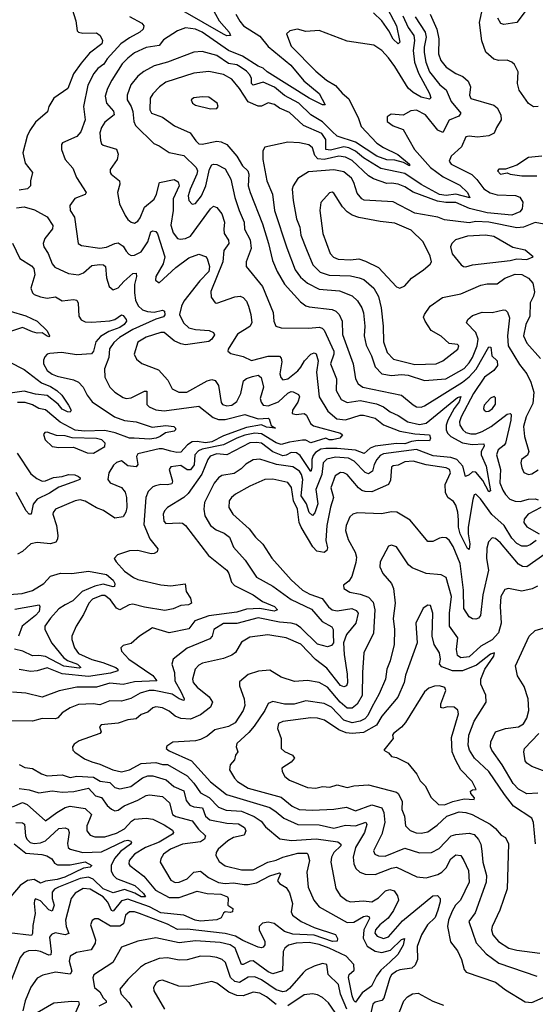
# Model space of a CAD drawing. Extents: x 1678759 to 1859541, y 384609 to 522867.
# Tile 172 of 256: x 1742198 to 1745327, y 471654 to 477622. Entities that reach past the tile are written whole.
import ezdxf

# ---------------------------------------------------------------- set-up
doc = ezdxf.new("R2010")
doc.units = 0

msp = doc.modelspace()

# ---------------------------------------------------------------- linework, layer by layer
at = {"layer": '0CON20XD'}
for points in [[(1744409.3, 477725), (1744485, 477584.4), (1744503.3, 477495), (1744504, 477485), (1744495, 477476), (1744465, 477503.1), (1744438.1, 477555), (1744395.3, 477615), (1744345, 477663.5)], [(1745345, 477094.7), (1745315, 477093.9), (1745284.5, 477114.5), (1745229.4, 477195), (1745218.4, 477235), (1745222.5, 477305), (1745199.7, 477349.7), (1745184, 477364), (1745155.4, 477375.4), (1745105, 477373.3), (1745075, 477381.9), (1745025.8, 477425), (1745002.7, 477492.7), (1744988.9, 477605), (1745020.5, 477755)], [(1742517.2, 477685), (1742538.2, 477615), (1742547.5, 477555), (1742555.6, 477545.6), (1742580.5, 477540.5), (1742665, 477541.9), (1742685.5, 477525.5), (1742700.8, 477495), (1742697.5, 477475), (1742621.4, 477418.6), (1742571.5, 477358.5), (1742525, 477294.4), (1742490, 477205), (1742404.8, 477145.2), (1742375.7, 477095), (1742366.6, 477063.4), (1742295, 477001.5), (1742259.7, 476950.3), (1742244.3, 476915.7), (1742218.1, 476815), (1742232, 476752), (1742275.6, 476695), (1742262.9, 476645), (1742264, 476615), (1742245, 476596), (1742195, 476587.5)], [(1742865, 477640), (1742939.9, 477599.9), (1742950.6, 477585), (1742947.5, 477565), (1742926.9, 477545), (1742865, 477512.6), (1742811.3, 477475), (1742727.9, 477385), (1742708.7, 477351.3), (1742673.2, 477325), (1742647.2, 477295), (1742610.8, 477225), (1742585.4, 477095), (1742595.3, 477015), (1742568.6, 476941.4), (1742545, 476912.7), (1742458.8, 476875), (1742452.5, 476865), (1742451.4, 476835), (1742473.3, 476775), (1742520.9, 476720.9), (1742542.7, 476665), (1742600.8, 476575), (1742595, 476562.9), (1742531.8, 476538.2), (1742501.4, 476495), (1742504.4, 476465), (1742531.5, 476425), (1742552, 476265), (1742573.5, 476253.5), (1742685, 476236.8), (1742725, 476242.6), (1742775, 476265.4), (1742795, 476268.2), (1742825, 476249.5), (1742845, 476218.1), (1742860.1, 476200.1), (1742875, 476193.2), (1742895, 476195.3), (1742935, 476214.2), (1742976.1, 476275), (1742993.9, 476335), (1743005, 476342.1), (1743025, 476337.9), (1743035, 476324.2), (1743078.2, 476185), (1743069.1, 476140.9), (1743023.3, 476065), (1743023.1, 476043.1), (1743045, 476026.7), (1743145, 476120), (1743225, 476178.8), (1743285, 476200.6), (1743325, 476186.7), (1743335, 476174.2), (1743349.8, 476125), (1743345.7, 476095), (1743291.8, 476038.2), (1743194.8, 475915), (1743179.8, 475885), (1743168, 475835), (1743192.1, 475785), (1743225, 475754.6), (1743265, 475743.2), (1743348.6, 475738.6), (1743375, 475726.2), (1743379.2, 475710.8), (1743364.3, 475685), (1743345, 475671.3), (1743205, 475651.4), (1743175, 475656.6), (1743136, 475676), (1743075, 475726.7), (1743055, 475726), (1742965, 475697.2), (1742915, 475667.8), (1742893.3, 475595), (1742906, 475565), (1742938.3, 475538.3), (1743039.9, 475499.9), (1743096.4, 475436.4), (1743123.8, 475383.8), (1743163.6, 475363.6), (1743212, 475365), (1743335, 475432.7), (1743365, 475440.4), (1743385, 475435.4), (1743405.3, 475405.3), (1743420.5, 475300.5), (1743429.5, 475289.5), (1743455, 475280.7), (1743485, 475284.7), (1743515, 475307.7), (1743539, 475355), (1743556.4, 475433.6), (1743573.8, 475446.2), (1743611, 475459), (1743645, 475467.1), (1743663.8, 475453.8), (1743677.7, 475395), (1743657.2, 475325), (1743662.8, 475302.8), (1743675.7, 475285.7), (1743705, 475282.2), (1743768.9, 475305), (1743825, 475357.4), (1743845, 475367.6), (1743856.7, 475366.7), (1743890.2, 475350.2), (1743895.9, 475335), (1743886, 475304), (1743852.5, 475255), (1743852, 475235), (1743875, 475228.9), (1743925, 475233.8), (1743937.7, 475225), (1743962, 475175), (1743980.2, 475160.2), (1744145.7, 475115.7), (1744156.2, 475105), (1744140, 475085), (1744096.7, 475075), (1744075, 475074.3), (1744055, 475086), (1743965, 475057.7), (1743935, 475073), (1743915, 475074.1), (1743835, 475062), (1743785, 475047), (1743755, 475057.3), (1743665, 475112.2), (1743625, 475115.9), (1743565, 475102.5)], [(1743509.7, 477655), (1743533, 477613), (1743555.4, 477585), (1743655, 477521.8), (1743705, 477459.5), (1743842.7, 477345), (1743921.6, 477251.6), (1744015.5, 477175), (1744052, 477105), (1744035, 477104.6), (1743955, 477146.2), (1743700.4, 477305), (1743675, 477327.1), (1743645, 477339.5), (1743550.5, 477399.5), (1743465, 477434.8), (1743305, 477546.9), (1743265, 477563.3), (1743205, 477571.3), (1743155, 477553.6), (1743071.1, 477498.9), (1743045, 477464.7), (1742965, 477453.1), (1742895, 477420), (1742855, 477388.7), (1742819.7, 477355), (1742756.6, 477255), (1742730.3, 477205), (1742717.6, 477157.6), (1742723.9, 477115), (1742766.6, 477066.6), (1742772, 477045), (1742715, 476999.6), (1742695, 476968.9), (1742684.1, 476935), (1742688.7, 476888.7), (1742695, 476869.2), (1742705, 476860.5), (1742785, 476837.1), (1742796.6, 476806.6), (1742788.9, 476775), (1742747, 476713)], [(1743363.9, 477695), (1743408, 477615), (1743468.6, 477545), (1743477.5, 477525), (1743455, 477523.8), (1743435, 477533.3), (1743188.5, 477675)], [(1744689.7, 477655), (1744729.3, 477565), (1744740.8, 477505), (1744739.5, 477415), (1744754.1, 477375), (1744785, 477334.6), (1744845, 477295.4), (1744886.7, 477276.7), (1744918.8, 477248.8), (1744932.5, 477215), (1744926.9, 477165), (1744935, 477143.3), (1745075, 477103.8), (1745095, 477086.7), (1745118, 477045), (1745120, 477015), (1745091.5, 476968.5), (1745076.4, 476933.6), (1745045, 476916.9), (1744975, 476909.6), (1744925, 476916.5), (1744905, 476910.8), (1744878.9, 476851.1), (1744817.1, 476795), (1744803.1, 476765), (1744816, 476745), (1744942.4, 476682.4), (1744972.8, 476652.8), (1745015, 476595.9), (1745052.1, 476572.1), (1745095, 476559.8), (1745206.1, 476556.1), (1745233.8, 476545), (1745250.8, 476515), (1745247.5, 476475), (1745233.7, 476456.3), (1745185, 476436.3), (1745035, 476450.2), (1744927.8, 476477.8), (1744845, 476513), (1744784.2, 476514.2), (1744732.7, 476522.7), (1744585.8, 476575.8), (1744535, 476608.8), (1744495, 476624.2), (1744455, 476631.4), (1744425, 476628.8), (1744345, 476657.1), (1744315.2, 476675.2), (1744215, 476768.4), (1744175, 476788.4), (1744135, 476793.8), (1744045, 476773.8), (1744007.9, 476777.9), (1743988.7, 476798.7), (1743973.8, 476845), (1743952.8, 476862.8), (1743895, 476875.3), (1743825, 476879.6), (1743685, 476848), (1743672.5, 476827.5), (1743673.8, 476775), (1743697.6, 476645), (1743731.6, 476565), (1743744.7, 476465), (1743818.6, 476238.6), (1743869.7, 476105), (1743901.6, 476061.6), (1743944.5, 476024.5), (1744015, 475988.9), (1744138.3, 475978.3), (1744215, 475947.8), (1744247.6, 475917.6), (1744273.8, 475875), (1744284.2, 475844.2), (1744292.4, 475765), (1744288.1, 475705), (1744300.4, 475649.6), (1744333.3, 475583.3), (1744355, 475518.5), (1744395, 475475.3), (1744455, 475464.8), (1744515, 475471.7), (1744555, 475468), (1744655.2, 475435.2), (1744784.7, 475445.3), (1744895, 475507.9), (1744925, 475541.6), (1744944.9, 475575.1)], [(1744523.4, 477645), (1744555, 477574.7), (1744589.6, 477525), (1744593.2, 477495), (1744585.1, 477435), (1744594.6, 477364.6), (1744618, 477298), (1744684.1, 477175), (1744692, 477148), (1744685, 477139.2), (1744635, 477153), (1744585, 477181.1), (1744555, 477206.4), (1744475, 477336.9), (1744435, 477390.5), (1744395, 477434.4), (1744347.2, 477467.2), (1744185, 477491.8), (1744015, 477555.3), (1743935, 477549.4), (1743884.3, 477564.3)], [(1745265, 477670.5), (1745214.5, 477605.5), (1745135, 477591.5), (1745118.5, 477598.5), (1745100, 477630)], [(1744598.7, 477638.7), (1744658.5, 477545), (1744664.8, 477515), (1744652.1, 477455), (1744652.8, 477422.8), (1744663.4, 477365), (1744685, 477306.2), (1744747.5, 477227.5), (1744785.9, 477195.9), (1744817, 477125), (1744875.4, 477055), (1744862.9, 477037.1), (1744805, 477013.3), (1744765, 476938.5), (1744735, 476951.6), (1744660.4, 477045), (1744605, 477074), (1744571.2, 477068.8), (1744525, 477043.8), (1744451.2, 477048.8), (1744427.3, 477032.7), (1744428.6, 477005), (1744465, 476978.1), (1744525.4, 476955.4), (1744594.7, 476835), (1744690.8, 476725), (1744768.2, 476668.2), (1744869.3, 476619.3), (1744914.6, 476575), (1744928.9, 476541.1), (1744845, 476564), (1744785, 476556.8), (1744745, 476562.6), (1744635, 476622.9), (1744535, 476689.9), (1744390.2, 476719.8), (1744285, 476784.8), (1744235, 476825.5), (1744195, 476845.7), (1744165, 476851), (1744085, 476831.5), (1744054.8, 476834.8), (1744055.1, 476895), (1744031.5, 476931.5), (1743920.5, 476980.5), (1743835, 477060), (1743775, 477085.3), (1743745, 477106.7), (1743705, 477118.2), (1743665, 477098), (1743645, 477096.7), (1743585, 477123.5), (1743532.2, 477205), (1743485, 477261.2), (1743435, 477289.3), (1743345, 477306.7), (1743255, 477298.4), (1743085, 477242.3), (1743046.2, 477213.8), (1743005, 477172.5), (1742990, 477145), (1742987.7, 477075), (1742998.9, 477055), (1743065, 477030), (1743137.8, 476977.8), (1743232.9, 476935), (1743266.4, 476886.4), (1743285, 476870), (1743305, 476867.3), (1743395, 476885.8), (1743421.3, 476881.3), (1743454.3, 476864.3), (1743514.7, 476795), (1743550.7, 476735), (1743581.9, 476705), (1743588.4, 476685), (1743584.7, 476615), (1743596.1, 476575), (1743671.1, 476385), (1743708.8, 476265), (1743731.7, 476161.7), (1743759.7, 476095), (1743805, 476019.5), (1743902.4, 475912.4), (1743935, 475888.2), (1743955, 475880.3), (1744095, 475864.6), (1744115.7, 475855.7), (1744136.5, 475835), (1744154.5, 475795), (1744157, 475713), (1744222, 475535), (1744236.2, 475445), (1744252.1, 475415), (1744279.4, 475395), (1744515, 475345.5), (1744585, 475286.5), (1744605, 475275.5), (1744635, 475273.1), (1744655, 475280.4), (1744885, 475424.5), (1744925, 475456.8), (1744966.9, 475503.1), (1745045, 475638.5), (1745056.3, 475636.3), (1745063.6, 475585), (1745096, 475555), (1745098.1, 475525), (1745075.3, 475495), (1745019.4, 475455), (1744952.7, 475355), (1744876.6, 475215), (1744866.9, 475185), (1744868.7, 475165), (1744887.7, 475135), (1744905, 475120.5), (1744935, 475110.6), (1744965, 475112.4), (1745005, 475125.2), (1745059.3, 475155), (1745155, 475230.6), (1745174.5, 475234.5), (1745179.4, 475229.4), (1745178.4, 475195), (1745145.6, 475054.4), (1745137.9, 475042.1), (1745100.4, 475015), (1745090.8, 474985), (1745116.5, 474895), (1745112.2, 474815), (1745129.2, 474769.2), (1745145, 474744.6), (1745172.9, 474715), (1745205, 474702.6), (1745235, 474701.2), (1745285, 474716.4), (1745325, 474717.3), (1745345, 474712.1)], [(1743884.3, 477564.3), (1743837.5, 477555), (1743818, 477535), (1743845, 477462), (1743995, 477310.4), (1744059.6, 477255), (1744115, 477222.9), (1744155, 477176.5), (1744195, 477142.9), (1744253.1, 477023.1), (1744269.4, 476975), (1744365, 476872.8), (1744405, 476846.8), (1744492.7, 476805), (1744562.5, 476745), (1744563.3, 476735), (1744526.7, 476756.7), (1744475, 476769.8), (1744425, 476772.4), (1744365.6, 476794.4), (1744235, 476880.1), (1744125, 476914.7), (1744094.9, 476944.9), (1744035, 477002.2), (1743965.3, 477045), (1743892.4, 477115), (1743805, 477162.6), (1743745, 477212.5), (1743675, 477242.9), (1743615, 477224.6), (1743605.3, 477235.3), (1743604.8, 477265), (1743595, 477287.3), (1743575, 477309.2), (1743535, 477336.3), (1743515, 477347.1), (1743465, 477356.5), (1743395, 477405.2), (1743305, 477429.3), (1743255.3, 477424.7), (1743095, 477363.2), (1743015, 477342.7), (1742951.8, 477308.2), (1742915, 477280), (1742873.5, 477226.5), (1742849.7, 477165), (1742850.9, 477135), (1742875.5, 477095.5), (1742885.3, 477064.7), (1742890.7, 477005), (1742900.2, 476980.2), (1743011.9, 476871.9), (1743045, 476856.9), (1743105, 476816.4), (1743195, 476798.7), (1743268.5, 476725), (1743276.2, 476705), (1743273.6, 476685), (1743231.6, 476595), (1743221.4, 476555), (1743225.4, 476525), (1743244.2, 476504.2), (1743265, 476507.1), (1743300.8, 476555), (1743327, 476615), (1743349.3, 476715), (1743365, 476741.1), (1743375, 476746.4), (1743395, 476744.5), (1743445, 476717.5), (1743480, 476655), (1743504.4, 476544.4), (1743529.3, 476465), (1743559.5, 476395), (1743562.7, 476352.7), (1743597.2, 476287.2), (1743603.6, 476235), (1743572.2, 476155), (1743571.9, 476125), (1743672.3, 476005), (1743736, 475846), (1743740, 475795), (1743752.9, 475765), (1743785, 475753.3), (1743951.7, 475751.7), (1744015, 475758.2), (1744032.7, 475752.7), (1744045, 475738.9), (1744103.3, 475613.3), (1744105.2, 475594.8), (1744084.2, 475535), (1744121.4, 475445), (1744119.1, 475375), (1744148.7, 475318.7), (1744185, 475301.9), (1744265, 475313.9), (1744362.4, 475292.4), (1744405.5, 475275), (1744446.4, 475245), (1744495, 475222.5), (1744554.1, 475184.1), (1744625, 475168.8), (1744665, 475177.1), (1744855, 475332.1), (1744875, 475336.9), (1744865, 475306.1), (1744834.1, 475265.9), (1744796.7, 475195), (1744786.5, 475165), (1744785.9, 475135), (1744794.8, 475115), (1744814.7, 475094.7), (1744885, 475057.4), (1744943.7, 475046.3), (1745015, 475051.4), (1745016, 475036), (1744998.8, 475005), (1744998.4, 474985), (1745028.3, 474915), (1745053.9, 474766.1), (1745045, 474760), (1745009, 474829), (1744965, 474879.7), (1744945, 474881.1), (1744925, 474862.4), (1744903.8, 474853.8), (1744887.1, 474915), (1744849.8, 474955), (1744815, 474967.9), (1744707.3, 474977.3), (1744605, 475015.7), (1744405, 474990.8), (1744385, 474980.8), (1744364.2, 474955.8), (1744348.3, 474925), (1744338.5, 474885), (1744315, 474868.5), (1744295, 474876.6), (1744228.2, 474945), (1744193.6, 474963.6), (1744115, 474970.2), (1744061, 474959), (1744039.8, 474935), (1744031.1, 474865), (1743995.4, 474775), (1744006.9, 474686.9), (1743988, 474632), (1743975, 474616.9), (1743955, 474634.5), (1743937.5, 474687.5), (1743905.7, 474735), (1743915.6, 474835), (1743908.5, 474865), (1743895.6, 474885), (1743855, 474910.9), (1743756, 474926), (1743693.8, 474946.2), (1743655, 474958.4), (1743615, 474953.2), (1743571.3, 474928.7), (1743541.5, 474898.5), (1743498.6, 474871.4), (1743425, 474858.5), (1743405, 474845.4), (1743377.4, 474812.6), (1743320, 474695), (1743315.3, 474655.3), (1743321.2, 474615), (1743355.5, 474555), (1743390.4, 474530.4), (1743439.2, 474509.2), (1743470.4, 474485), (1743495.3, 474425.3), (1743566, 474346), (1743635, 474243.1), (1743735, 474188.4), (1743845, 474107.4), (1743968.4, 474048.4), (1744033.9, 473973.9), (1744091.9, 473941.9), (1744100, 473925), (1744099.6, 473899.6), (1744102.1, 473845), (1744090.9, 473829.1), (1744065, 473820.8), (1744005, 473835.9), (1743905, 473934.8), (1743875, 473955.1), (1743844.9, 473964.9), (1743775, 473970.3), (1743645, 473995.6), (1743515, 473962.4), (1743435, 473961.7), (1743375.6, 473925), (1743366.1, 473885), (1743351.3, 473868.7), (1743215, 473812), (1743130, 473745), (1743121.9, 473715), (1743138.2, 473665), (1743139.5, 473615), (1743177.4, 473545), (1743195.5, 473505), (1743193.8, 473496.2), (1743165, 473504.7), (1743123.9, 473533.9), (1743013.2, 473556.8), (1742983.9, 473556.1), (1742929.6, 473540.4), (1742872, 473508), (1742815, 473492.3), (1742745, 473493.6), (1742685, 473469.4), (1742644.7, 473474.7), (1742555, 473470.8), (1742505, 473450.9), (1742455, 473420), (1742428.9, 473391.1), (1742415, 473385.2), (1742335, 473386.2), (1742275, 473371.1), (1742137.1, 473372.9)], [(1743355, 477081.2), (1743395, 477083.3), (1743403.3, 477095), (1743396.2, 477115), (1743345, 477152), (1743305, 477154.2), (1743255, 477147.1), (1743238.8, 477135), (1743246.2, 477115), (1743265, 477104.4), (1743355, 477081.2)], [(1745365.8, 476794.2), (1745285, 476785.6), (1745215, 476740.6), (1745145, 476716.2), (1745105, 476716.2), (1745096.7, 476705), (1745115, 476686.2), (1745155, 476693.3), (1745174.4, 476684.4), (1745245.4, 476675.4), (1745335, 476676.2)], [(1742747, 476713), (1742746.5, 476695), (1742753.1, 476685), (1742804.4, 476644.4), (1742805.6, 476625.6), (1742791.8, 476575), (1742804.5, 476505), (1742837.3, 476435), (1742855, 476410), (1742875, 476394.4), (1742895, 476388.1), (1742915, 476400.6), (1742929.5, 476420.5), (1742955.2, 476484.8), (1743015, 476533.7), (1743029.1, 476565), (1743046.5, 476635), (1743135, 476653.3), (1743159.5, 476639.5), (1743165.6, 476615), (1743129.2, 476535), (1743130, 476465), (1743116.2, 476376.2), (1743129.7, 476329.7), (1743155, 476295.6), (1743171.2, 476291.2), (1743205, 476295.4), (1743235, 476310.4), (1743355, 476474.4), (1743375, 476490.8), (1743395, 476484.2), (1743423.8, 476445), (1743440.9, 476395), (1743437.1, 476352.9), (1743438.7, 476325), (1743465.4, 476285), (1743466.7, 476265), (1743437, 476223), (1743431, 476155), (1743357.1, 475975), (1743359.1, 475939.1), (1743385, 475906.2), (1743395, 475904.4), (1743502.7, 475942.7), (1743535, 475945.4), (1743555, 475938.5), (1743574.5, 475915), (1743586.3, 475886.3), (1743600.4, 475835), (1743606, 475785), (1743595, 475762.5), (1743519.2, 475715), (1743464, 475625), (1743461.7, 475611.7), (1743479.1, 475599.1), (1743555, 475580.4), (1743605, 475556.8), (1743705, 475583), (1743775, 475581.5), (1743785, 475570), (1743788.3, 475548.3), (1743776, 475475), (1743782.6, 475452.6), (1743795, 475438.8), (1743825, 475444.2), (1743885, 475493.8), (1743904.3, 475515.7), (1743925.3, 475555), (1743965, 475594.6), (1743985, 475602.7), (1743996.4, 475596.4), (1744009.8, 475555), (1743999.8, 475485), (1744016.2, 475336.2), (1744068.1, 475248.1), (1744122.5, 475202.5), (1744175, 475195.8), (1744265, 475224.8), (1744285, 475224.8), (1744355, 475206.1), (1744405, 475165.7), (1744505, 475128), (1744595, 475111.7), (1744685.5, 475105), (1744690.6, 475085), (1744685, 475068.8), (1744615, 475070.4), (1744575, 475064.8), (1744535, 475050.4), (1744485, 475052.6), (1744355, 475037.6), (1744324, 475025), (1744288.6, 474991.4), (1744235, 475011.9), (1744125, 475021.9), (1744055, 475023.6), (1744025, 475018.3), (1743992.2, 474997.8), (1743979.1, 474980.9), (1743971.2, 474955), (1743971.1, 474905), (1743965, 474884.2), (1743899.4, 474979.4), (1743877.1, 474997.1), (1743845, 474998.5), (1743815, 474982.3), (1743795, 474978.8), (1743733.4, 475003.4), (1743665, 475054.8), (1743635, 475060), (1743595, 475056.3), (1743455, 474985.2), (1743395, 474989.5), (1743354.4, 474975.6), (1743340, 474955), (1743302.6, 474867.4), (1743221, 474749), (1743193.5, 474725), (1743094.4, 474665), (1743076.7, 474645), (1743068.5, 474625), (1743072.5, 474582.5), (1743085, 474568.8), (1743165, 474572.9), (1743185, 474569.2), (1743204.4, 474555), (1743343.6, 474375), (1743454.7, 474284.7), (1743467.7, 474265), (1743483.5, 474213.5), (1743502.1, 474192.1), (1743615, 474135.4), (1743670.6, 474095), (1743745.2, 474065.2), (1743762.2, 474045), (1743742.9, 474037.1), (1743655, 474053.8), (1743575, 474048.4), (1743515, 474031.4), (1743345, 474007.8), (1743261.4, 473978.6), (1743225, 473930), (1743105, 473905.3), (1743004.6, 473935.4), (1742924.2, 473885), (1742875, 473840.8), (1742825, 473828.6), (1742812.5, 473815), (1742816, 473795), (1742861.1, 473745), (1743005, 473646.2), (1743031.2, 473615), (1742895, 473607.8), (1742825, 473592.1), (1742745, 473601.1), (1742665, 473575.7), (1742545, 473576.7), (1742436.9, 473553.1), (1742335, 473515.4), (1742235, 473540), (1742155, 473546.6)], [(1745435, 476371.5), (1745325, 476391.6), (1745255, 476363.5), (1745215, 476360.5), (1745045, 476394.8), (1744965, 476397.9), (1744925, 476390.5), (1744775, 476408.5), (1744735, 476425.4), (1744595, 476448.2), (1744465, 476517.1), (1744287.8, 476527.8), (1744273.8, 476535), (1744245, 476569.4), (1744225.7, 476635), (1744211.6, 476661.6), (1744165, 476699.5), (1744105, 476711.6), (1743951.2, 476698.8), (1743885, 476660), (1743856.7, 476615), (1743852.3, 476595), (1743856.9, 476525), (1743878.2, 476415), (1743897.8, 476365), (1743904.8, 476314.8), (1743937.8, 476227.8), (1743976.7, 476135), (1744021.4, 476091.4), (1744075, 476073.5), (1744205, 476070), (1744258, 476058), (1744286.2, 476046.2), (1744347.1, 475995), (1744374.3, 475944.3), (1744390.6, 475875), (1744404.1, 475765), (1744405, 475670), (1744428.8, 475605), (1744466.5, 475565), (1744595, 475531.7), (1744725, 475535.3), (1744765, 475554.6), (1744856, 475625), (1744862, 475645), (1744855, 475652), (1744805, 475660), (1744755, 475703.5), (1744695, 475738.6), (1744657.5, 475795), (1744649.2, 475819.2), (1744653.8, 475835), (1744689.2, 475885), (1744762.6, 475937.4), (1744875, 475959.6), (1744996.6, 476013.4), (1745035, 476021.3), (1745095, 476021.5), (1745142.2, 476055), (1745205, 476078.3), (1745245, 476076.5), (1745285.6, 476055), (1745311.5, 476025), (1745322.1, 475972.1), (1745315.9, 475945), (1745294.8, 475905.2), (1745293.8, 475825), (1745269.1, 475775), (1745255.8, 475705), (1745275, 475660.9), (1745357.8, 475567.8)], [(1744505, 475994.2), (1744535, 476008.2), (1744575, 476055.4), (1744648.6, 476105), (1744689.7, 476140.3), (1744696.2, 476155), (1744688.7, 476188.7), (1744645.6, 476275), (1744573.3, 476345), (1744475, 476389.1), (1744385, 476398), (1744255, 476422.6), (1744216, 476436), (1744185, 476456.7), (1744157.3, 476487.3), (1744105, 476570.8), (1744094.3, 476575.7), (1744077.9, 476572.1), (1744025.5, 476514.5), (1744020, 476465), (1744037.9, 476325), (1744082.5, 476205), (1744102, 476182), (1744130.1, 476170.1), (1744205, 476165.3), (1744255, 476171.8), (1744297.2, 476157.2), (1744375, 476119.3), (1744485, 476002.9), (1744505, 475994.2)], [(1742178.6, 476481.4), (1742225, 476487.8), (1742288.7, 476468.7), (1742365, 476426.9), (1742398.9, 476375), (1742396.4, 476355), (1742350.9, 476295), (1742340.3, 476265), (1742344.7, 476245), (1742370.9, 476205), (1742395, 476142.5), (1742411.2, 476121.2), (1742495, 476084), (1742555, 476076.2), (1742585, 476087.1), (1742635, 476132.2), (1742685, 476138.6), (1742705.8, 476135), (1742718.2, 476125), (1742725, 476056.7), (1742741.1, 476005), (1742764.4, 475984.4), (1742795, 475996.5), (1742829.2, 476035), (1742885, 476082.9), (1742904.4, 476084.4), (1742906.3, 476065), (1742893.8, 476016.2), (1742895.2, 475965.2), (1742901.8, 475921.8), (1742916.5, 475886.5), (1742944, 475864), (1742972.8, 475852.8), (1743015, 475849.8), (1743065, 475861.4), (1743076.2, 475855), (1743077.9, 475832.1), (1743070.1, 475819.9), (1743025, 475806.6), (1742885, 475744.8), (1742804.1, 475695), (1742769.1, 475665), (1742742.8, 475627.2), (1742738.4, 475575), (1742713.5, 475506.5), (1742714, 475455), (1742745, 475394.4), (1742775, 475363.6), (1742825, 475331.2), (1742845, 475326.2), (1742875, 475330), (1742955, 475370), (1742970, 475370), (1742970.3, 475290.3), (1742984.2, 475274.2), (1743025, 475257.3), (1743075, 475251), (1743285, 475278.8), (1743371.2, 475211.2), (1743405, 475197.8), (1743445, 475197.7), (1743565, 475229.4), (1743645, 475202.7), (1743706.8, 475206.8), (1743712.8, 475202.8), (1743725, 475162.5), (1743750, 475145), (1743695, 475151.6), (1743665, 475165.2), (1743575, 475150.6), (1743435, 475099.8), (1743365, 475064), (1743325, 475057), (1743275.1, 475064.9), (1743245, 475062.2), (1743215.7, 475045), (1743175, 475001.3), (1743150.9, 474999.1), (1743116, 475006), (1743065, 475020.8), (1743045, 475020.6), (1742915, 474990.4), (1742906.1, 474973.9), (1742915.8, 474925), (1742905, 474911.2), (1742855, 474918), (1742815, 474947.5), (1742785, 474937.5), (1742767.5, 474922.5), (1742740, 474875), (1742733.3, 474835), (1742747.5, 474815), (1742815.9, 474785.9), (1742837.7, 474757.7), (1742846.8, 474725), (1742848.4, 474665), (1742842.3, 474637.7), (1742825, 474608.8), (1742775, 474601.4), (1742706.6, 474646.6), (1742665, 474662.9), (1742595, 474702.7), (1742565, 474711.1), (1742535, 474706.2), (1742416.2, 474655), (1742400.8, 474635), (1742399.2, 474625), (1742422, 474555), (1742428.8, 474495), (1742427, 474473), (1742417.1, 474455), (1742385, 474445.4), (1742305, 474452.9), (1742265, 474444.4), (1742215, 474398.9), (1742185, 474381.8)], [(1742155, 476267.5), (1742199.6, 476175), (1742270.2, 476130.2), (1742283.3, 476113.3), (1742289.2, 476075), (1742266.7, 475995), (1742276.2, 475966.2), (1742286.8, 475956.8), (1742325, 475941.1), (1742365, 475933.9), (1742415, 475941.2), (1742455, 475916.7), (1742525, 475925.5), (1742545, 475920.8), (1742553.6, 475903.6), (1742556.9, 475825), (1742572, 475802), (1742595, 475791.1), (1742635, 475788.1), (1742745, 475797.4), (1742775, 475805.3), (1742815, 475833.6), (1742825, 475829.1), (1742844.6, 475804.6), (1742845.4, 475795), (1742831.6, 475775), (1742805, 475756.5), (1742738.1, 475731.9), (1742688.8, 475701.2), (1742660.4, 475669.6), (1742646.9, 475613.1), (1742633.4, 475596.6), (1742545, 475589.6), (1742452.5, 475605), (1742380.6, 475599.4), (1742365, 475594.5), (1742351, 475579), (1742342.6, 475557.4), (1742343.5, 475535), (1742365, 475495.4), (1742395, 475472.5), (1742425, 475460.8), (1742525, 475439.7), (1742555.2, 475425.2), (1742583.6, 475395), (1742608.1, 475345), (1742638.5, 475305), (1742774.4, 475215), (1742835, 475192.6), (1742905, 475184.7), (1743002.8, 475152.8), (1743085, 475161.4), (1743132.9, 475155), (1743142.9, 475145), (1743142.9, 475135), (1743135, 475127.1), (1743082, 475118), (1743051.4, 475095), (1743026.2, 475085), (1742985, 475079.3), (1742893.7, 475086.3), (1742865, 475085.8), (1742778.1, 475118.1), (1742715, 475131.3), (1742592.2, 475127.8), (1742535, 475133.9), (1742443.2, 475183.2), (1742355, 475256.7), (1742314.2, 475265), (1742275, 475288.2), (1742230.9, 475300.9), (1742185, 475301.9)], [(1744905, 476123.9), (1744945.3, 476135.3), (1745175, 476161.3), (1745215, 476171.8), (1745275, 476168.5), (1745313.3, 476185), (1745265, 476224.4), (1745190.2, 476240.2), (1745075, 476308), (1745025, 476315.2), (1744915, 476309.3), (1744842.9, 476287.1), (1744820, 476265), (1744812, 476245), (1744822.7, 476202.7), (1744877.5, 476135), (1744891.2, 476125), (1744905, 476123.9)], [(1742140, 475855), (1742235, 475827.7), (1742305, 475794.3), (1742365, 475735.8), (1742378.8, 475705), (1742375, 475700), (1742365, 475702.9), (1742335, 475723.5), (1742305, 475722.1), (1742275, 475730.6), (1742215, 475756.7), (1742125, 475724.8)], [(1744944.9, 475575.1), (1744973.5, 475645), (1744979.6, 475685), (1744965.1, 475725.1), (1744910, 475785), (1744916.7, 475805), (1744945, 475828.8), (1745005, 475849.6), (1745065, 475847.2), (1745133.8, 475863.8), (1745145, 475861.5), (1745158.3, 475848.3), (1745169.7, 475815), (1745158.9, 475705), (1745162, 475645), (1745231, 475531), (1745276.2, 475475), (1745299.6, 475425), (1745318, 475365), (1745312, 475295), (1745270.8, 475215), (1745254.7, 475155), (1745260.4, 475095), (1745286.5, 475005), (1745278.6, 474981.4), (1745242.9, 474955), (1745239.4, 474935), (1745244.4, 474905), (1745257.9, 474877.9), (1745285, 474865.8), (1745305, 474869.2), (1745345, 474893.5)], [(1742135, 475547.3), (1742225, 475501.8), (1742330.4, 475420.4), (1742385, 475398.6), (1742422.5, 475375), (1742454.6, 475345), (1742493.5, 475285), (1742510.6, 475255), (1742505, 475243.1), (1742487.5, 475245), (1742455, 475260.8), (1742431.7, 475291.7), (1742365, 475343.4), (1742295, 475352.5), (1742225, 475369.8), (1742055, 475345.2)], [(1745027.9, 475247.9), (1745045, 475249.5), (1745066.5, 475265), (1745085, 475292), (1745085, 475330), (1745078, 475338), (1745055, 475327.5), (1745016.7, 475285), (1745011.9, 475265), (1745016, 475255), (1745027.9, 475247.9)], [(1743565, 475102.5), (1743514.7, 475085), (1743435.1, 475044.9), (1743305, 475019), (1743282.1, 475007.9), (1743260.9, 474985), (1743256.4, 474923.6), (1743235, 474893.3), (1743215, 474893.8), (1743175, 474919.5), (1743115, 474911.4), (1743105.5, 474894.5), (1743125.3, 474824.7), (1743121.3, 474808.7), (1743095, 474802.2), (1743054.7, 474805.3), (1743022.7, 474797.3), (1743005, 474789.5), (1742977.5, 474762.5), (1742964, 474725), (1742951.3, 474561.3), (1742986.9, 474475), (1743035.6, 474415), (1743033.3, 474396.7), (1743015, 474385.6), (1742995, 474383.6), (1742915, 474404.6), (1742865, 474401.8), (1742791.9, 474378.1), (1742771.2, 474355), (1742782.9, 474335), (1742835, 474279.4), (1742888.8, 474241.2), (1742915, 474229.6), (1743055, 474196), (1743115, 474190.3), (1743201.7, 474201.7), (1743208.6, 474155), (1743234, 474115), (1743240, 474085), (1743222.5, 474075), (1743175, 474070.9), (1743129.2, 474050.8), (1743079.1, 474040.9), (1742955, 474060.9), (1742885, 474078.7), (1742861.5, 474075), (1742805, 474043.9), (1742785, 474055.5), (1742748.2, 474105), (1742715, 474131.2), (1742695, 474132.5), (1742640.6, 474109.4), (1742617.5, 474085), (1742585, 474017.5), (1742540.5, 473945), (1742514.4, 473885), (1742514.5, 473865), (1742530.9, 473815), (1742555, 473779.7), (1742635, 473744), (1742702.9, 473725), (1742782.5, 473695), (1742793.3, 473685), (1742793.8, 473675), (1742748.6, 473661.4), (1742615, 473641.8), (1742455, 473657.4), (1742365, 473693.9), (1742305, 473675.4), (1742265, 473671.3), (1742195, 473683.8)], [(1742645, 474993.6), (1742713.8, 475035), (1742717.1, 475055), (1742696, 475075), (1742663.8, 475083.8), (1742517.1, 475087.1), (1742475, 475098.8), (1742422.4, 475102.4), (1742365, 475121.2), (1742351.2, 475118.8), (1742342.7, 475107.3), (1742352, 475075), (1742394.5, 475034.5), (1742435, 475028.6), (1742525, 475031.5), (1742606.9, 474996.9), (1742645, 474993.6)], [(1742183.2, 474995), (1742265, 474870), (1742301.3, 474841.3), (1742334.7, 474824.7), (1742355, 474827.2), (1742402.6, 474847.4), (1742456.4, 474853.6), (1742495, 474865.4), (1742532.4, 474862.4), (1742555, 474852.9), (1742564.2, 474845), (1742564, 474835), (1742543.4, 474826.6), (1742435, 474788.4), (1742378.2, 474751.8), (1742304.8, 474715.2), (1742279.3, 474685), (1742268.6, 474625), (1742255, 474624.4), (1742237.7, 474645), (1742176.2, 474756.2)], [(1745332.9, 474465), (1745295, 474439.1), (1745275, 474431.3), (1745245, 474430.7), (1745215, 474446), (1745185, 474480), (1745137.7, 474555), (1745063.1, 474623.1), (1744995, 474717.1), (1744965, 474746.9), (1744955, 474741.2), (1744947.2, 474712.8), (1744919.8, 474545), (1744919.3, 474505), (1744929.6, 474445), (1744925, 474410), (1744915, 474416.7), (1744870, 474505), (1744861.3, 474545), (1744861.1, 474591.1), (1744857.2, 474637.2), (1744845, 474678.8), (1744830.5, 474700.5), (1744795.2, 474725.2), (1744782.5, 474755), (1744778.8, 474805), (1744812.7, 474875), (1744805.5, 474895), (1744786.5, 474906.5), (1744665, 474924.2), (1744585, 474946.7), (1744535, 474940.9), (1744495, 474922.3), (1744465, 474917.9), (1744455, 474909.2), (1744448.3, 474831.7), (1744436, 474804), (1744335, 474760.4), (1744295, 474761.1), (1744275, 474768.5), (1744254.4, 474784.4), (1744185, 474864.6), (1744165, 474875.4), (1744145, 474876.2), (1744113, 474857), (1744086.4, 474785), (1744102.6, 474725), (1744083.6, 474666.4), (1744062.6, 474555), (1744054.8, 474465), (1744065, 474420), (1744061.9, 474405), (1744045, 474392.5), (1744001.2, 474401.2), (1743977.2, 474427.2), (1743905.2, 474545), (1743894.5, 474574.5), (1743882.9, 474655), (1743859.5, 474705), (1743846.8, 474786.8), (1743825, 474817.3), (1743735, 474837.1), (1743685, 474834.7), (1743594.2, 474795), (1743507.1, 474745), (1743483.8, 474726.2), (1743469.6, 474705), (1743466.2, 474665), (1743491.2, 474625), (1743590.9, 474535), (1743629.2, 474485), (1743673, 474443), (1743727.7, 474357.7), (1743845.8, 474225.8), (1743914.6, 474165), (1743959.3, 474139.3)], [(1745360, 474665), (1745283.9, 474625), (1745258.7, 474595), (1745258, 474575), (1745275, 474548.8), (1745350, 474505)], [(1745385, 474382.3), (1745275, 474304.6), (1745248.1, 474308.1), (1745225, 474322.1), (1745115, 474451.1), (1745085, 474477.8), (1745065, 474481.9), (1745042.7, 474457.3), (1745032.3, 474417.7), (1745029.6, 474355), (1745043.1, 474285), (1745008.1, 474135), (1744995, 474010), (1744981.2, 473995), (1744965, 473989.2), (1744945, 473990.8), (1744925, 474002), (1744893.6, 474053.6), (1744891.7, 474165), (1744870, 474325), (1744828.4, 474428.4), (1744805, 474467.8), (1744785, 474481.5), (1744765, 474483.6), (1744745, 474479.5), (1744705, 474458.1), (1744675, 474458.6), (1744568.2, 474588.2), (1744487, 474637), (1744455, 474638.8), (1744392.8, 474627.2), (1744245, 474631.8), (1744220, 474625), (1744201.9, 474608.1), (1744179.3, 474555), (1744174.7, 474525), (1744190.4, 474470.4), (1744234.7, 474395), (1744241.2, 474365), (1744237.4, 474332.6), (1744213.9, 474246.1), (1744195, 474218.6), (1744163.8, 474195), (1744165.8, 474175), (1744201.9, 474151.9), (1744265, 474140), (1744315, 474121.8), (1744342, 474092), (1744353.3, 474045), (1744345.8, 473904.2), (1744286.4, 473785), (1744277.8, 473665), (1744276.8, 473525), (1744246.6, 473473.4), (1744215, 473449.2), (1744185, 473448.8), (1744142.7, 473485), (1744065, 473576.9), (1744015, 473604.1), (1743945, 473616.9), (1743865, 473611.5), (1743785, 473637.5), (1743715, 473679.5), (1743646.8, 473673.2), (1743585, 473653.6), (1743531.8, 473608.2), (1743531.5, 473585), (1743559.6, 473505), (1743564.6, 473465), (1743554.4, 473435), (1743505, 473360), (1743465, 473338.7), (1743381.8, 473318.2), (1743335, 473280), (1743295, 473258.6), (1743265, 473251.1), (1743126.7, 473243.3), (1743091.3, 473218.7), (1743086, 473205), (1743105, 473190), (1743240.7, 473130.7), (1743355, 473003.4), (1743452.5, 472925), (1743716.6, 472846.6), (1743755, 472821.1), (1743801.5, 472781.5), (1743885, 472744.8), (1744015, 472742.6), (1744105, 472722.6), (1744175, 472739.2), (1744235, 472735.6), (1744298, 472758), (1744304.3, 472744.3), (1744291.3, 472695), (1744235.3, 472605), (1744220.6, 472545), (1744224.6, 472505), (1744237.2, 472477.2), (1744262.5, 472455), (1744295, 472442.9), (1744355, 472441.2), (1744455, 472480), (1744485, 472485.4), (1744607, 472427), (1744665, 472420.4), (1744735, 472441.3), (1744759.1, 472455), (1744785, 472480.9), (1744815, 472535.3), (1744845, 472559.7), (1744874.3, 472555), (1744892.9, 472525), (1744921.2, 472465), (1744925.6, 472394.4), (1744872.8, 472285), (1744841.8, 472255), (1744821.4, 472218.6), (1744801, 472165), (1744793.6, 472125), (1744812.1, 472032.1), (1744855, 471978.6), (1744879.6, 471925), (1744895.4, 471865.4), (1744908.2, 471848.2), (1745085, 471787.5), (1745145, 471742.7), (1745265, 471668.9), (1745305, 471664.6), (1745374.7, 471695.3)], [(1745340.8, 474189.2), (1745308.2, 474171.8), (1745245, 474158.7), (1745165, 474173.5), (1745141.4, 474168.6), (1745118.5, 474125), (1745113.2, 474065), (1745119.1, 473965), (1745103.4, 473905), (1745065, 473863.2), (1744995.5, 473825), (1744925, 473760.3), (1744875, 473753.8), (1744855, 473767.5), (1744848.8, 473805), (1744856.2, 473875), (1744806.2, 473946.2), (1744805.2, 474025), (1744818.9, 474125), (1744785, 474240), (1744755, 474256.9), (1744665, 474265.5), (1744579, 474299), (1744557.3, 474317.3), (1744485, 474425.7), (1744455, 474436), (1744435, 474430), (1744385.7, 474335), (1744384.3, 474305), (1744402.5, 474265), (1744454, 474204), (1744467.3, 474175), (1744476, 474085), (1744463.3, 473993.3), (1744472.2, 473925), (1744470.4, 473835), (1744446.2, 473735), (1744426.2, 473685), (1744416.8, 473625), (1744378.6, 473535), (1744335, 473455.4), (1744310, 473405), (1744293.3, 473385), (1744265, 473369.2), (1744215, 473359.8), (1744165, 473376.2), (1744090, 473455), (1744045, 473478.1), (1743935, 473494.1), (1743863.1, 473473.1), (1743805, 473474.1), (1743735, 473489.5), (1743705, 473477.5), (1743686, 473435), (1743620.3, 473339.7), (1743588.2, 473301.8), (1743515.6, 473235), (1743512.2, 473215), (1743522.5, 473185), (1743507.5, 473165), (1743501.4, 473135), (1743475.6, 473105), (1743471.9, 473075), (1743500.9, 473025), (1743519.6, 473005), (1743584.2, 472964.2), (1743785, 472910), (1743851.2, 472855), (1743894.8, 472834.8), (1743975, 472830), (1744105, 472836.4), (1744182.1, 472847.9), (1744235, 472827.3), (1744335, 472863.4), (1744395.7, 472845.7), (1744406.9, 472816.9), (1744414.2, 472755), (1744395.9, 472685), (1744345.4, 472585), (1744353.6, 472565), (1744375, 472553.6), (1744415, 472552.9), (1744535, 472601.2), (1744625, 472572.9), (1744696.2, 472575), (1744742.6, 472597.4), (1744815.7, 472674.3), (1744845, 472684), (1744925, 472691.6), (1744955, 472682.3), (1744983, 472653), (1744996.5, 472625), (1745002.3, 472582.3), (1745009.1, 472515), (1745031.3, 472435), (1745027.8, 472395), (1744961.9, 472208.1), (1744924.3, 472155), (1744967, 472027), (1745029.2, 471959.2), (1745105, 471904.1), (1745335, 471824.7)], [(1742135, 474137.3), (1742213.8, 474143.8), (1742275, 474161.4), (1742345, 474203.6), (1742385, 474249.4), (1742445, 474266.5), (1742515, 474265.9), (1742615, 474278.9), (1742725, 474259.6), (1742766, 474225), (1742774.7, 474205), (1742773.4, 474186.6), (1742765, 474184.1), (1742705, 474201.4), (1742655, 474189.3), (1742577.3, 474155), (1742520.4, 474099.6), (1742473.8, 474075), (1742435, 474050.5), (1742385.8, 473995), (1742351.1, 473945), (1742350.9, 473925), (1742393.5, 473843.5), (1742463.2, 473755), (1742487.4, 473737.4), (1742549.7, 473715), (1742570, 473695), (1742558.7, 473691.3), (1742465, 473703.7), (1742355, 473761.1), (1742315, 473768.4), (1742275, 473766.7), (1742216.5, 473795), (1742165.7, 473805.7)], [(1743959.3, 474139.3), (1744033.1, 474113.1), (1744072.5, 474062.5), (1744095, 474044.1), (1744125, 474039), (1744212.7, 474052.7), (1744240.7, 474040.7), (1744252.7, 474025), (1744237.3, 473965), (1744181.6, 473895), (1744163.3, 473845), (1744166.7, 473775), (1744186.1, 473655), (1744187.3, 473602.7), (1744182, 473585), (1744165, 473578.1), (1744145, 473585.5), (1744061.5, 473691.5), (1743992.9, 473742.9), (1743905, 473837.5), (1743815, 473875.5), (1743703, 473893), (1743595, 473878.4), (1743545, 473849.1), (1743506.7, 473786.7), (1743485, 473769.5), (1743435, 473750), (1743308.1, 473721.9), (1743285, 473709.5), (1743263.6, 473685), (1743246.2, 473625), (1743250.4, 473605), (1743275, 473577.1), (1743347.9, 473517.9), (1743368.2, 473485), (1743355, 473455.7), (1743295, 473408.5), (1743235, 473383.1), (1743175, 473385.4), (1743141, 473401), (1743105, 473430.4), (1743065, 473451.2), (1743025, 473457.5), (1743005, 473451.8), (1742975.7, 473424.3), (1742935, 473409.6), (1742904, 473385), (1742855, 473378.9), (1742795, 473357.1), (1742692.5, 473347.5), (1742682.9, 473335), (1742692, 473305), (1742684.3, 473295.7), (1742558.3, 473251.7), (1742528.8, 473231.2), (1742518.8, 473215), (1742521.2, 473195), (1742532.1, 473182.1), (1742591.7, 473141.7), (1742636.4, 473123.6), (1742685, 473109.6), (1742764.2, 473075), (1742815, 473063.4), (1742865, 473075.3), (1742935, 473113.7), (1743025, 473120.6), (1743065, 473106.8), (1743095, 473106.5), (1743215, 473038), (1743254, 472995), (1743295, 472935.4), (1743346.9, 472906.9), (1743405, 472847.9), (1743451, 472831), (1743545, 472824.8), (1743621.5, 472791.5), (1743663.7, 472763.7), (1743688.9, 472728.9), (1743776.8, 472656.8), (1743847.4, 472647.4), (1743997.8, 472657.8), (1744127.9, 472637.9), (1744145.8, 472625), (1744146.8, 472615), (1744105.2, 472575), (1744090, 472545), (1744085.3, 472515), (1744116.9, 472356.9), (1744143.6, 472313.6), (1744183.2, 472283.2), (1744205, 472274.6), (1744285, 472281.7), (1744335, 472275.3), (1744375, 472298.7), (1744417.3, 472342.7), (1744445, 472350.8), (1744470.9, 472340.9), (1744491.1, 472311.1), (1744496.5, 472285), (1744467.2, 472222.8), (1744433.5, 472176.5), (1744382.8, 472135), (1744357.2, 472105), (1744353.5, 472085), (1744367, 472067), (1744405, 472053.9), (1744435, 472062.2), (1744520.2, 472159.8), (1744705, 472311.1), (1744733.4, 472313.4), (1744749.8, 472295), (1744750.4, 472275), (1744734.7, 472224.7), (1744719.3, 472180.7), (1744672.3, 472135), (1744635.3, 472075), (1744610.4, 472005), (1744611.5, 471925), (1744598.6, 471891.4), (1744577.6, 471872.4), (1744505, 471862), (1744484.4, 471855), (1744455, 471833.3), (1744444.2, 471815), (1744408.6, 471691.4), (1744395, 471676.2), (1744355, 471667.9), (1744341.5, 471655), (1744324.2, 471585)], [(1742168.5, 474048.5), (1742315.8, 474075.8), (1742320.5, 474065), (1742315.3, 474035), (1742295, 474011.1), (1742214.1, 473945.9), (1742191.8, 473885)], [(1745327.3, 472627.3), (1745316.5, 472755), (1745305, 472783.1), (1745194.2, 472854.2), (1745138.9, 472925), (1745045, 473064.6), (1744957.2, 473145), (1744926.5, 473195), (1744918.8, 473225), (1744924.2, 473285), (1744955, 473369.5), (1745028.2, 473485), (1745027.2, 473527.2), (1744996.9, 473595), (1744996, 473625), (1745021.4, 473685), (1745074.4, 473765), (1745080, 473785), (1745055, 473775.3), (1744970.3, 473709.7), (1744885, 473675.9), (1744825, 473675.2), (1744758.8, 473698.8), (1744745.7, 473715), (1744751.8, 473745), (1744744.7, 473784.7), (1744714, 473834), (1744700, 473885), (1744705.4, 474025), (1744690.5, 474070.5), (1744675, 474074), (1744645.8, 474055), (1744602.1, 473965), (1744609.6, 473845), (1744539.8, 473649.8), (1744531.4, 473605), (1744493.2, 473515), (1744395, 473400.4), (1744362.6, 473345), (1744285, 473300.8), (1744215, 473294.4), (1744180, 473300), (1744135, 473318.1), (1744047.1, 473377.1), (1744005, 473387.7), (1743965, 473389.8), (1743795, 473368.4), (1743768.8, 473355), (1743762.9, 473325), (1743784.7, 473265), (1743785.6, 473205), (1743805, 473185.4), (1743852.5, 473165), (1743865.8, 473145.8), (1743845, 473120.8), (1743788, 473085), (1743790.8, 473065), (1743806, 473035), (1743835, 473013.3), (1743945, 472968.6), (1743995, 472963.8), (1744035, 472974.6), (1744080.9, 472970.9), (1744125, 472984.6), (1744185, 472968.9), (1744225, 472978.2), (1744315, 472983.3), (1744485, 472940), (1744495, 472931.9), (1744518.5, 472885), (1744517.2, 472835), (1744533.8, 472795), (1744538.9, 472735), (1744567.8, 472707.8), (1744604.3, 472694.3), (1744635, 472691.9), (1744675, 472698.8), (1744731.1, 472738.9), (1744790, 472795), (1744865, 472820.5), (1744905, 472817.4), (1744944.4, 472805), (1745052.5, 472745), (1745085, 472720), (1745119.6, 472679.6), (1745145, 472665.6), (1745165, 472626.2), (1745155.2, 472354.8), (1745111.6, 472225), (1745064.7, 472125), (1745061.8, 472105), (1745070, 472075), (1745103.1, 472035), (1745166.9, 471995), (1745215, 471982.4), (1745355, 471964.5)], [(1745343, 472933), (1745275, 472929.7), (1745225, 472958.9), (1745192.8, 472992.8), (1745125.8, 473105), (1745062.9, 473195), (1745055.4, 473215), (1745056.4, 473245), (1745085, 473305.6), (1745145, 473326.5), (1745225, 473335.6), (1745255, 473354.4), (1745275, 473388), (1745287.2, 473435), (1745282.8, 473505), (1745259.2, 473579.2), (1745218.6, 473645), (1745206, 473705), (1745289.5, 473885), (1745325, 473920), (1745375, 473933.3)], [(1744775, 472864), (1744826.6, 472883.4), (1744895, 472899.2), (1744955.6, 472894.4), (1744956.9, 472905), (1744935, 472932), (1744934.2, 472945), (1744945, 472954.2), (1744967.5, 472955), (1744944.4, 473005), (1744874.6, 473074.6), (1744841.8, 473135), (1744822.9, 473185), (1744818.6, 473271.4), (1744860.7, 473415), (1744856, 473436), (1744835, 473454.4), (1744793.1, 473456.9), (1744765, 473448.8), (1744753.9, 473453.9), (1744753.3, 473475), (1744783.5, 473555), (1744778.6, 473575), (1744745, 473583.9), (1744715, 473581.8), (1744680.9, 473569.1), (1744655, 473546.9), (1744538.1, 473361.9), (1744515, 473334.3), (1744466.7, 473295), (1744461.2, 473285), (1744463.3, 473265), (1744406.7, 473195), (1744435, 473178.8), (1744455, 473156.7), (1744485, 473150), (1744553.8, 473115), (1744607.9, 473047.9), (1744628.6, 473008.6), (1744658.7, 472978.7), (1744695, 472906.7), (1744738.8, 472865), (1744775, 472864)], [(1745435, 473047.7), (1745305, 473094.4), (1745274.6, 473114.6), (1745265, 473130), (1745257.5, 473185), (1745261.8, 473205), (1745348.5, 473295)], [(1742195, 473106.7), (1742229.7, 473089.7), (1742275, 473083.9), (1742331.1, 473051.1), (1742365, 473038.7), (1742455, 473045.6), (1742505, 473029.5), (1742545, 473037.5), (1742645, 473030.2), (1742687.2, 473007.2), (1742745, 472999.2), (1742775, 472967.2), (1742805, 472960), (1742873.3, 472975), (1742942.8, 473027.2), (1742975, 473038.3), (1743005, 473039.1), (1743086.2, 473015), (1743134.4, 472974.4), (1743195, 472947.1), (1743209, 472889), (1743230.1, 472860.1), (1743255, 472850.4), (1743306.6, 472845), (1743326.3, 472795), (1743351.4, 472771.4), (1743455, 472750.9), (1743525, 472748.1), (1743562, 472725), (1743570.7, 472705), (1743560, 472680), (1743495.6, 472665), (1743461.1, 472645), (1743403.2, 472595), (1743390.8, 472575), (1743389.2, 472555), (1743408.7, 472518.7), (1743445, 472492.9), (1743545, 472469.5), (1743615, 472468.6), (1743703.8, 472516.2), (1743755, 472527.6), (1743794, 472546), (1743885, 472569.4), (1743940.6, 472570.6), (1743946.9, 472565), (1743955.6, 472525), (1743940, 472455), (1743948.8, 472365), (1743983.8, 472285), (1744015.8, 472245.8), (1744185, 472150.5), (1744225, 472152), (1744285, 472186.9), (1744305, 472190), (1744319.4, 472185), (1744320.9, 472175), (1744286.5, 472105), (1744282.8, 472055), (1744306.9, 472006.9), (1744355, 471976.2), (1744395, 471968.8), (1744448.6, 471981.4), (1744515, 472047.2), (1744533.8, 472053.8), (1744525, 472011.5), (1744493.2, 471955), (1744445, 471908.6), (1744389.4, 471860.6), (1744362.7, 471825), (1744333.4, 471765), (1744276.1, 471723.9), (1744235, 471667.1), (1744225, 471677.1), (1744215, 471705.8), (1744192.9, 471817.1), (1744196.4, 471835), (1744228.4, 471861.6), (1744225.2, 471895), (1744179.8, 471945), (1744075, 471993.6), (1744015, 472016.6), (1743955, 472027.9), (1743875.9, 472024.1), (1743828.3, 472011.7), (1743806, 471994), (1743797.5, 471975), (1743793.1, 471856.9), (1743735, 471839.2), (1743705, 471851.3), (1743615, 471917.7), (1743595, 471916.2), (1743555, 471895.3), (1743545, 471896.2), (1743504.7, 471995), (1743475, 472015.2), (1743415, 472029.3), (1743265, 472037.9), (1743165, 472026.4), (1743024, 472056), (1742915, 472036.9), (1742815, 472000), (1742763.3, 471906.7), (1742647.3, 471832.7), (1742641.1, 471815), (1742651.5, 471755), (1742685, 471729.7), (1742703.7, 471693.7), (1742723.8, 471675), (1742723.6, 471665), (1742677.9, 471642.1)], [(1742195, 472963), (1742255, 472954.4), (1742315, 472935.8), (1742395, 472947.8), (1742455, 472940), (1742526.8, 472943.2), (1742615, 472963.6), (1742658.5, 472918.5), (1742695, 472906.8), (1742729.7, 472859.7), (1742755, 472836.5), (1742775, 472827.5), (1742795, 472830.5), (1742832.6, 472857.4), (1742915, 472891.9), (1742965, 472920.2), (1742985, 472924.1), (1743065, 472914.2), (1743107.4, 472875), (1743126.1, 472805), (1743145, 472792.6), (1743245.6, 472765.6), (1743282.1, 472715), (1743324.7, 472675), (1743319.7, 472655), (1743295, 472637.8), (1743185, 472624.3), (1743112.2, 472595), (1743070.4, 472565), (1743054.5, 472535), (1743051.1, 472515), (1743115, 472406.9), (1743141.9, 472391.9), (1743165, 472394.6), (1743215, 472415.4), (1743254.4, 472455), (1743295, 472460.2), (1743343, 472423), (1743405, 472391.6), (1743445, 472385.9), (1743495, 472389.8), (1743559.4, 472380.6), (1743585, 472379.2), (1743635, 472389.6), (1743715, 472433.4), (1743775, 472451.1), (1743780.3, 472445), (1743762.1, 472402.1), (1743775.4, 472385.4), (1743815, 472362.9), (1743835, 472330), (1743854.1, 472265), (1743845.6, 472215), (1743853.1, 472195), (1743906.7, 472155), (1743985, 472119.2), (1744115, 472077.5), (1744126.6, 472053.4), (1744124, 472036), (1744095.6, 472034.4), (1743985, 472073.8), (1743855, 472079.8), (1743804.1, 472095), (1743743.1, 472143.1), (1743705, 472152.7), (1743671.1, 472145), (1743651.4, 472125), (1743651, 472105), (1743685.4, 472034.6), (1743686.2, 472013.8), (1743675, 472000), (1743665, 471995.8), (1743645, 472000.9), (1743551.6, 472041.6), (1743507, 472067), (1743445, 472083.5), (1743215, 472108.6), (1743155, 472107), (1743095, 472139.3), (1742925, 472203.7), (1742895, 472213.6), (1742865, 472214.1), (1742840.3, 472195), (1742828.7, 472141.3), (1742805, 472127.6), (1742748.4, 472128.4), (1742675, 472173.1), (1742655, 472172.9), (1742638.3, 472161.7), (1742628.5, 472135), (1742658.2, 472045), (1742656.2, 472023.8), (1742632.5, 471985), (1742542.2, 471967.8), (1742504.7, 471945.3), (1742498.9, 471915), (1742513.9, 471855), (1742505, 471837.6), (1742415, 471849.6), (1742338.8, 471831.2), (1742305, 471811.8), (1742265, 471757.1), (1742230.5, 471675), (1742218, 471615)], [(1742155, 472851.6), (1742215, 472876.6), (1742243.8, 472865), (1742355, 472766.7), (1742422.8, 472817.2), (1742475, 472847), (1742504.2, 472854.2), (1742595, 472840), (1742634.6, 472805), (1742622.4, 472775), (1742605.3, 472735), (1742605.4, 472705), (1742625, 472678.5), (1742655, 472670), (1742715, 472668.7), (1742785, 472692.3), (1742835, 472718.4), (1742876.2, 472765), (1742895, 472775.9), (1742965, 472781.5), (1743005, 472776.9), (1743075, 472741.8), (1743125, 472709.4), (1743130.9, 472695), (1743125.5, 472685), (1743045, 472637.6), (1742961.2, 472605), (1742893.8, 472565), (1742861.8, 472525), (1742860.5, 472505), (1742866.5, 472495), (1742951, 472431), (1743022.8, 472345), (1743105, 472301), (1743165, 472301.9), (1743275, 472340.2), (1743335, 472326.1), (1743417.7, 472322.3), (1743458.8, 472305), (1743464, 472295), (1743461.2, 472255), (1743490.8, 472235), (1743489.2, 472215), (1743475, 472209.5), (1743445, 472213.8), (1743434.3, 472205.7), (1743421.2, 472178.8), (1743394.5, 472165.5), (1743295, 472158.9), (1743262.9, 472165), (1743195, 472194.7), (1743055, 472208.3), (1742985.2, 472245), (1742855, 472291.7), (1742815, 472282), (1742765, 472218.8), (1742755, 472223.1), (1742733, 472273), (1742705, 472305.2), (1742625, 472352.3), (1742584.2, 472355), (1742535, 472327.8), (1742510.4, 472295), (1742475.2, 472165), (1742479.8, 472125), (1742495.8, 472084.2), (1742474.7, 472075.3), (1742412.7, 472087.3), (1742392.1, 472077.9), (1742379.8, 472060.2), (1742389.6, 471975), (1742386.5, 471953.5), (1742375, 471951.6), (1742325, 471973.2), (1742295, 471979.3), (1742251.6, 471978.4), (1742223.8, 471966.2), (1742202, 471938), (1742128.1, 471751.9)], [(1742175, 472756.3), (1742215, 472754.6), (1742226.7, 472745), (1742233.6, 472675), (1742241.7, 472655), (1742261.5, 472635), (1742285, 472629), (1742325, 472633.4), (1742355, 472645.2), (1742435, 472719.2), (1742473.8, 472723.8), (1742492.9, 472715), (1742498.4, 472695), (1742488.6, 472628.6), (1742492.8, 472605), (1742505, 472594.7), (1742582, 472575), (1742695, 472578.2), (1742835, 472644.1), (1742855, 472648), (1742873.5, 472643.5), (1742876.5, 472635), (1742871, 472625), (1742809.8, 472580.2), (1742772.7, 472537.3), (1742753.8, 472495), (1742753.7, 472463.7), (1742766.2, 472436.2), (1742785, 472416.6), (1742897.7, 472375), (1742949.8, 472325), (1742962.5, 472305), (1742935, 472305.6), (1742896.8, 472326.8), (1742835, 472349.7), (1742765, 472329.7), (1742704.7, 472354.7), (1742643.3, 472413.3), (1742615, 472425.5), (1742565, 472417), (1742434.6, 472364.6), (1742408.5, 472351.5), (1742395.7, 472334.3), (1742395.8, 472295), (1742407.1, 472255), (1742395, 472217.8), (1742375, 472227.1), (1742325, 472280.9), (1742295, 472293.3), (1742288.8, 472285), (1742285.7, 472265), (1742292.9, 472205), (1742277.5, 472132.5), (1742276.4, 472083.6), (1742269.2, 472070.8), (1742135, 472086.5)], [(1742165, 472626.8), (1742235, 472569.4), (1742332, 472562), (1742363.4, 472553.4), (1742394, 472535), (1742410, 472510), (1742428.5, 472498.5), (1742505, 472500.3), (1742595, 472516.7), (1742636.2, 472495), (1742626, 472485), (1742585, 472479.6), (1742471.8, 472425), (1742425, 472411), (1742355, 472401), (1742325, 472388.4), (1742285, 472410.3), (1742245, 472404.2), (1742200.3, 472375), (1742145, 472307.1)], [(1744182.3, 471625), (1744144.8, 471715), (1744131.8, 471775), (1744069.2, 471835), (1744062.5, 471895), (1744035, 471901.2), (1743985, 471884.3), (1743935, 471860), (1743918.1, 471845), (1743835, 471749.5), (1743815, 471734.3), (1743795, 471729.5), (1743755, 471741), (1743665, 471803.2), (1743625, 471819.8), (1743585, 471818.7), (1743532.8, 471787.2), (1743502.7, 471792.7), (1743477.3, 471817.3), (1743447.6, 471907.6), (1743426, 471926), (1743395, 471937.5), (1743355, 471944.7), (1743295, 471945.3), (1743215, 471923.9), (1743165, 471921.1), (1743095, 471936.2), (1743045, 471932.1), (1742961.5, 471898.5), (1742930.7, 471879.3), (1742854.5, 471805), (1742805.5, 471745), (1742813.8, 471715), (1742860.8, 471665), (1742878.5, 471635)], [(1743753.5, 471653.5), (1743695, 471699.8), (1743655, 471721.3), (1743615, 471728.4), (1743555, 471705.2), (1743515, 471706.5), (1743467.4, 471727.4), (1743395, 471781.3), (1743365, 471792.7), (1743225, 471761.5), (1743164.7, 471764.7), (1743065, 471800), (1743045, 471797.3), (1743025.8, 471785), (1743010, 471755), (1743012.7, 471735), (1743076.1, 471625)], [(1742305, 471605.4), (1742406.1, 471663.9), (1742515, 471673.6), (1742555, 471671.4), (1742559.3, 471655), (1742525.3, 471575.3)], [(1744112.7, 471605), (1744072, 471662), (1744035, 471694.7), (1744005, 471710.5), (1743975, 471717.3), (1743925, 471711.6), (1743825.2, 471644.8)], [(1744501.8, 471608.2), (1744530, 471675), (1744550.5, 471699.5), (1744581.7, 471718.3), (1744615, 471721.6), (1744705, 471673.2), (1744770.6, 471649.4)]]:
    msp.add_lwpolyline(points, dxfattribs=at)

doc.saveas('drawing.dxf')
